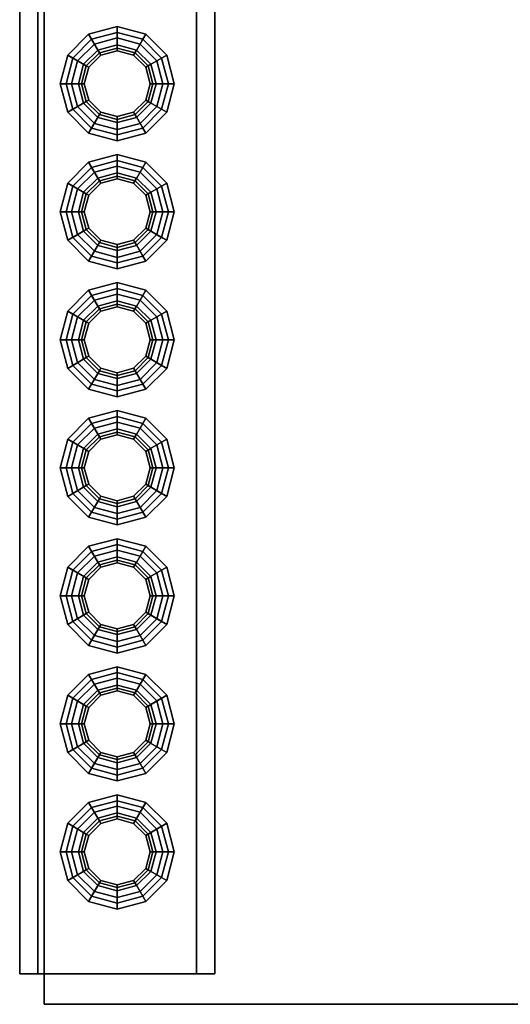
# Model space of a CAD drawing. Header units: metres. Extents: x 3.5 to 32.5, y -12.1 to 35.5.
# Tile 2 of 27: x 13 to 13.8, y 12.1 to 13.7. Entities that reach past the tile are written whole.
import ezdxf

# ---------------------------------------------------------------- set-up
doc = ezdxf.new("R2010")
doc.units = ezdxf.units.M
doc.layers.add('GRANITE', color=8, linetype='Continuous')
doc.layers.add('STUCCO', color=8, linetype='Continuous')

msp = doc.modelspace()

# ---------------------------------------------------------------- linework, layer by layer
at = {"layer": 'GRANITE'}
for points in [[(13, 12.1), (13, 15.4), (23, 15.4), (23, 12.1)], [(13, 12.1), (23, 12.1), (23, 15.4), (13, 15.4)]]:
    msp.add_lwpolyline(points, close=True, dxfattribs=at)
at = {"layer": 'STUCCO'}
for points in [[(12.96, 12.15), (12.96, 15.35), (13.28, 15.35), (13.28, 12.15)], [(12.96, 12.15), (13.28, 12.15), (13.28, 15.35), (12.96, 15.35)], [(12.99, 12.15), (12.99, 15.35), (13.25, 15.35), (13.25, 12.15)], [(12.99, 12.15), (13.25, 12.15), (13.25, 15.35), (12.99, 15.35)], [(13.12, 13.6685), (13.0907, 13.6607), (13.0731, 13.6912), (13.12, 13.7037)], [(13.12, 13.7037), (13.0731, 13.6912), (13.078, 13.6828), (13.12, 13.694)], [(13.1493, 13.6607), (13.12, 13.6685), (13.12, 13.7037), (13.1669, 13.6912)], [(13.1669, 13.6912), (13.12, 13.7037), (13.12, 13.694), (13.162, 13.6828)], [(13.0907, 13.6607), (13.0693, 13.6393), (13.0388, 13.6569), (13.0731, 13.6912)], [(13.0731, 13.6912), (13.0388, 13.6569), (13.0473, 13.652), (13.078, 13.6828)], [(13.185, 13.5725), (13.1575, 13.545), (13.12, 13.535), (13.0825, 13.545), (13.055, 13.5725), (13.045, 13.61), (13.055, 13.6475), (13.0825, 13.675), (13.12, 13.685), (13.1575, 13.675), (13.185, 13.6475), (13.195, 13.61)], [(13.078, 13.6828), (13.0473, 13.652), (13.0693, 13.6393), (13.0907, 13.6607)], [(13.12, 13.694), (13.078, 13.6828), (13.0907, 13.6607), (13.12, 13.6685)], [(13.12, 13.685), (13.0825, 13.675), (13.0907, 13.6607), (13.12, 13.6685)], [(13.162, 13.6828), (13.12, 13.694), (13.12, 13.6685), (13.1493, 13.6607)], [(13.1575, 13.675), (13.12, 13.685), (13.12, 13.6685), (13.1493, 13.6607)], [(13.1707, 13.6393), (13.1493, 13.6607), (13.1669, 13.6912), (13.2012, 13.6569)], [(13.1928, 13.652), (13.162, 13.6828), (13.1493, 13.6607), (13.1707, 13.6393)], [(13.2012, 13.6569), (13.1669, 13.6912), (13.162, 13.6828), (13.1928, 13.652)], [(13.0825, 13.675), (13.055, 13.6475), (13.0693, 13.6393), (13.0907, 13.6607)], [(13.1837, 13.61), (13.1752, 13.6419), (13.1519, 13.6652), (13.12, 13.6738), (13.0881, 13.6652), (13.0648, 13.6419), (13.0563, 13.61), (13.0648, 13.5781), (13.0881, 13.5548), (13.12, 13.5463), (13.1519, 13.5548), (13.1752, 13.5781)], [(13.093, 13.6568), (13.0732, 13.637), (13.0648, 13.6419), (13.0881, 13.6652)], [(13.12, 13.664), (13.093, 13.6568), (13.0881, 13.6652), (13.12, 13.6738)], [(13.12, 13.6685), (13.0907, 13.6607), (13.093, 13.6568), (13.12, 13.664)], [(13.147, 13.6568), (13.12, 13.664), (13.12, 13.6738), (13.1519, 13.6652)], [(13.1493, 13.6607), (13.12, 13.6685), (13.12, 13.664), (13.147, 13.6568)], [(13.1668, 13.637), (13.147, 13.6568), (13.1519, 13.6652), (13.1752, 13.6419)], [(13.185, 13.6475), (13.1575, 13.675), (13.1493, 13.6607), (13.1707, 13.6393)], [(13.0693, 13.6393), (13.0615, 13.61), (13.0262, 13.61), (13.0388, 13.6569)], [(13.0388, 13.6569), (13.0262, 13.61), (13.036, 13.61), (13.0473, 13.652)], [(13.0473, 13.652), (13.036, 13.61), (13.0615, 13.61), (13.0693, 13.6393)], [(13.055, 13.6475), (13.045, 13.61), (13.0615, 13.61), (13.0693, 13.6393)], [(13.0907, 13.6607), (13.0693, 13.6393), (13.0732, 13.637), (13.093, 13.6568)], [(13.1707, 13.6393), (13.1493, 13.6607), (13.147, 13.6568), (13.1668, 13.637)], [(13.1785, 13.61), (13.1707, 13.6393), (13.2012, 13.6569), (13.2137, 13.61)], [(13.204, 13.61), (13.1928, 13.652), (13.1707, 13.6393), (13.1785, 13.61)], [(13.195, 13.61), (13.185, 13.6475), (13.1707, 13.6393), (13.1785, 13.61)], [(13.2137, 13.61), (13.2012, 13.6569), (13.1928, 13.652), (13.204, 13.61)], [(13.0732, 13.637), (13.066, 13.61), (13.0563, 13.61), (13.0648, 13.6419)], [(13.0693, 13.6393), (13.0615, 13.61), (13.066, 13.61), (13.0732, 13.637)], [(13.174, 13.61), (13.1668, 13.637), (13.1752, 13.6419), (13.1837, 13.61)], [(13.1785, 13.61), (13.1707, 13.6393), (13.1668, 13.637), (13.174, 13.61)], [(13.0615, 13.61), (13.0693, 13.5808), (13.0388, 13.5631), (13.0262, 13.61)], [(13.0262, 13.61), (13.0388, 13.5631), (13.0473, 13.568), (13.036, 13.61)], [(13.036, 13.61), (13.0473, 13.568), (13.0693, 13.5808), (13.0615, 13.61)], [(13.045, 13.61), (13.055, 13.5725), (13.0693, 13.5808), (13.0615, 13.61)], [(13.066, 13.61), (13.0732, 13.583), (13.0648, 13.5781), (13.0563, 13.61)], [(13.0615, 13.61), (13.0693, 13.5808), (13.0732, 13.583), (13.066, 13.61)], [(13.1707, 13.5808), (13.1785, 13.61), (13.174, 13.61), (13.1668, 13.583)], [(13.1668, 13.583), (13.174, 13.61), (13.1837, 13.61), (13.1752, 13.5781)], [(13.185, 13.5725), (13.195, 13.61), (13.1785, 13.61), (13.1707, 13.5808)], [(13.1707, 13.5808), (13.1785, 13.61), (13.2137, 13.61), (13.2012, 13.5631)], [(13.1928, 13.568), (13.204, 13.61), (13.1785, 13.61), (13.1707, 13.5808)], [(13.2012, 13.5631), (13.2137, 13.61), (13.204, 13.61), (13.1928, 13.568)], [(13.0732, 13.583), (13.093, 13.5632), (13.0881, 13.5548), (13.0648, 13.5781)], [(13.0693, 13.5808), (13.0907, 13.5593), (13.093, 13.5632), (13.0732, 13.583)], [(13.1493, 13.5593), (13.1707, 13.5808), (13.1668, 13.583), (13.147, 13.5632)], [(13.147, 13.5632), (13.1668, 13.583), (13.1752, 13.5781), (13.1519, 13.5548)], [(13.0693, 13.5808), (13.0907, 13.5593), (13.0731, 13.5288), (13.0388, 13.5631)], [(13.0388, 13.5631), (13.0731, 13.5288), (13.078, 13.5373), (13.0473, 13.568)], [(13.0473, 13.568), (13.078, 13.5373), (13.0907, 13.5593), (13.0693, 13.5808)], [(13.055, 13.5725), (13.0825, 13.545), (13.0907, 13.5593), (13.0693, 13.5808)], [(13.1575, 13.545), (13.185, 13.5725), (13.1707, 13.5808), (13.1493, 13.5593)], [(13.1493, 13.5593), (13.1707, 13.5808), (13.2012, 13.5631), (13.1669, 13.5288)], [(13.162, 13.5373), (13.1928, 13.568), (13.1707, 13.5808), (13.1493, 13.5593)], [(13.1669, 13.5288), (13.2012, 13.5631), (13.1928, 13.568), (13.162, 13.5373)], [(13.0907, 13.5593), (13.12, 13.5515), (13.12, 13.5162), (13.0731, 13.5288)], [(13.078, 13.5373), (13.12, 13.526), (13.12, 13.5515), (13.0907, 13.5593)], [(13.0825, 13.545), (13.12, 13.535), (13.12, 13.5515), (13.0907, 13.5593)], [(13.093, 13.5632), (13.12, 13.556), (13.12, 13.5463), (13.0881, 13.5548)], [(13.0907, 13.5593), (13.12, 13.5515), (13.12, 13.556), (13.093, 13.5632)], [(13.12, 13.5515), (13.1493, 13.5593), (13.147, 13.5632), (13.12, 13.556)], [(13.12, 13.556), (13.147, 13.5632), (13.1519, 13.5548), (13.12, 13.5463)], [(13.12, 13.535), (13.1575, 13.545), (13.1493, 13.5593), (13.12, 13.5515)], [(13.12, 13.5515), (13.1493, 13.5593), (13.1669, 13.5288), (13.12, 13.5162)], [(13.12, 13.526), (13.162, 13.5373), (13.1493, 13.5593), (13.12, 13.5515)], [(13.0731, 13.5288), (13.12, 13.5162), (13.12, 13.526), (13.078, 13.5373)], [(13.12, 13.5162), (13.1669, 13.5288), (13.162, 13.5373), (13.12, 13.526)], [(13.12, 13.4585), (13.0907, 13.4507), (13.0731, 13.4812), (13.12, 13.4938)], [(13.12, 13.4938), (13.0731, 13.4812), (13.078, 13.4727), (13.12, 13.484)], [(13.1493, 13.4507), (13.12, 13.4585), (13.12, 13.4938), (13.1669, 13.4812)], [(13.1669, 13.4812), (13.12, 13.4938), (13.12, 13.484), (13.162, 13.4727)], [(13.0907, 13.4507), (13.0693, 13.4292), (13.0388, 13.4469), (13.0731, 13.4812)], [(13.0731, 13.4812), (13.0388, 13.4469), (13.0473, 13.442), (13.078, 13.4727)], [(13.185, 13.3625), (13.1575, 13.3351), (13.12, 13.325), (13.0825, 13.3351), (13.055, 13.3625), (13.045, 13.4), (13.055, 13.4375), (13.0825, 13.4649), (13.12, 13.475), (13.1575, 13.4649), (13.185, 13.4375), (13.195, 13.4)], [(13.078, 13.4727), (13.0473, 13.442), (13.0693, 13.4292), (13.0907, 13.4507)], [(13.12, 13.484), (13.078, 13.4727), (13.0907, 13.4507), (13.12, 13.4585)], [(13.12, 13.475), (13.0825, 13.4649), (13.0907, 13.4507), (13.12, 13.4585)], [(13.162, 13.4727), (13.12, 13.484), (13.12, 13.4585), (13.1493, 13.4507)], [(13.1575, 13.4649), (13.12, 13.475), (13.12, 13.4585), (13.1493, 13.4507)], [(13.1707, 13.4292), (13.1493, 13.4507), (13.1669, 13.4812), (13.2012, 13.4469)], [(13.1928, 13.442), (13.162, 13.4727), (13.1493, 13.4507), (13.1707, 13.4292)], [(13.2012, 13.4469), (13.1669, 13.4812), (13.162, 13.4727), (13.1928, 13.442)], [(13.0825, 13.4649), (13.055, 13.4375), (13.0693, 13.4292), (13.0907, 13.4507)], [(13.1837, 13.4), (13.1752, 13.4319), (13.1519, 13.4552), (13.12, 13.4637), (13.0881, 13.4552), (13.0648, 13.4319), (13.0563, 13.4), (13.0648, 13.3681), (13.0881, 13.3448), (13.12, 13.3362), (13.1519, 13.3448), (13.1752, 13.3681)], [(13.093, 13.4468), (13.0732, 13.427), (13.0648, 13.4319), (13.0881, 13.4552)], [(13.12, 13.454), (13.093, 13.4468), (13.0881, 13.4552), (13.12, 13.4637)], [(13.12, 13.4585), (13.0907, 13.4507), (13.093, 13.4468), (13.12, 13.454)], [(13.147, 13.4468), (13.12, 13.454), (13.12, 13.4637), (13.1519, 13.4552)], [(13.1493, 13.4507), (13.12, 13.4585), (13.12, 13.454), (13.147, 13.4468)], [(13.1668, 13.427), (13.147, 13.4468), (13.1519, 13.4552), (13.1752, 13.4319)], [(13.185, 13.4375), (13.1575, 13.4649), (13.1493, 13.4507), (13.1707, 13.4292)], [(13.0693, 13.4292), (13.0615, 13.4), (13.0262, 13.4), (13.0388, 13.4469)], [(13.0388, 13.4469), (13.0262, 13.4), (13.036, 13.4), (13.0473, 13.442)], [(13.0473, 13.442), (13.036, 13.4), (13.0615, 13.4), (13.0693, 13.4292)], [(13.055, 13.4375), (13.045, 13.4), (13.0615, 13.4), (13.0693, 13.4292)], [(13.0907, 13.4507), (13.0693, 13.4292), (13.0732, 13.427), (13.093, 13.4468)], [(13.1707, 13.4292), (13.1493, 13.4507), (13.147, 13.4468), (13.1668, 13.427)], [(13.1785, 13.4), (13.1707, 13.4292), (13.2012, 13.4469), (13.2137, 13.4)], [(13.204, 13.4), (13.1928, 13.442), (13.1707, 13.4292), (13.1785, 13.4)], [(13.195, 13.4), (13.185, 13.4375), (13.1707, 13.4292), (13.1785, 13.4)], [(13.2137, 13.4), (13.2012, 13.4469), (13.1928, 13.442), (13.204, 13.4)], [(13.0732, 13.427), (13.066, 13.4), (13.0563, 13.4), (13.0648, 13.4319)], [(13.0693, 13.4292), (13.0615, 13.4), (13.066, 13.4), (13.0732, 13.427)], [(13.174, 13.4), (13.1668, 13.427), (13.1752, 13.4319), (13.1837, 13.4)], [(13.1785, 13.4), (13.1707, 13.4292), (13.1668, 13.427), (13.174, 13.4)], [(13.0615, 13.4), (13.0693, 13.3707), (13.0388, 13.3531), (13.0262, 13.4)], [(13.0262, 13.4), (13.0388, 13.3531), (13.0473, 13.358), (13.036, 13.4)], [(13.036, 13.4), (13.0473, 13.358), (13.0693, 13.3707), (13.0615, 13.4)], [(13.045, 13.4), (13.055, 13.3625), (13.0693, 13.3707), (13.0615, 13.4)], [(13.066, 13.4), (13.0732, 13.373), (13.0648, 13.3681), (13.0563, 13.4)], [(13.0615, 13.4), (13.0693, 13.3707), (13.0732, 13.373), (13.066, 13.4)], [(13.1707, 13.3707), (13.1785, 13.4), (13.174, 13.4), (13.1668, 13.373)], [(13.1668, 13.373), (13.174, 13.4), (13.1837, 13.4), (13.1752, 13.3681)], [(13.185, 13.3625), (13.195, 13.4), (13.1785, 13.4), (13.1707, 13.3707)], [(13.1707, 13.3707), (13.1785, 13.4), (13.2137, 13.4), (13.2012, 13.3531)], [(13.1928, 13.358), (13.204, 13.4), (13.1785, 13.4), (13.1707, 13.3707)], [(13.2012, 13.3531), (13.2137, 13.4), (13.204, 13.4), (13.1928, 13.358)], [(13.0732, 13.373), (13.093, 13.3532), (13.0881, 13.3448), (13.0648, 13.3681)], [(13.0693, 13.3707), (13.0907, 13.3493), (13.093, 13.3532), (13.0732, 13.373)], [(13.1493, 13.3493), (13.1707, 13.3707), (13.1668, 13.373), (13.147, 13.3532)], [(13.147, 13.3532), (13.1668, 13.373), (13.1752, 13.3681), (13.1519, 13.3448)], [(13.0693, 13.3707), (13.0907, 13.3493), (13.0731, 13.3188), (13.0388, 13.3531)], [(13.0388, 13.3531), (13.0731, 13.3188), (13.078, 13.3272), (13.0473, 13.358)], [(13.0473, 13.358), (13.078, 13.3272), (13.0907, 13.3493), (13.0693, 13.3707)], [(13.055, 13.3625), (13.0825, 13.3351), (13.0907, 13.3493), (13.0693, 13.3707)], [(13.1575, 13.3351), (13.185, 13.3625), (13.1707, 13.3707), (13.1493, 13.3493)], [(13.1493, 13.3493), (13.1707, 13.3707), (13.2012, 13.3531), (13.1669, 13.3188)], [(13.162, 13.3272), (13.1928, 13.358), (13.1707, 13.3707), (13.1493, 13.3493)], [(13.1669, 13.3188), (13.2012, 13.3531), (13.1928, 13.358), (13.162, 13.3272)], [(13.0907, 13.3493), (13.12, 13.3415), (13.12, 13.3063), (13.0731, 13.3188)], [(13.078, 13.3272), (13.12, 13.316), (13.12, 13.3415), (13.0907, 13.3493)], [(13.0825, 13.3351), (13.12, 13.325), (13.12, 13.3415), (13.0907, 13.3493)], [(13.093, 13.3532), (13.12, 13.346), (13.12, 13.3362), (13.0881, 13.3448)], [(13.0907, 13.3493), (13.12, 13.3415), (13.12, 13.346), (13.093, 13.3532)], [(13.12, 13.3415), (13.1493, 13.3493), (13.147, 13.3532), (13.12, 13.346)], [(13.12, 13.346), (13.147, 13.3532), (13.1519, 13.3448), (13.12, 13.3362)], [(13.12, 13.325), (13.1575, 13.3351), (13.1493, 13.3493), (13.12, 13.3415)], [(13.12, 13.3415), (13.1493, 13.3493), (13.1669, 13.3188), (13.12, 13.3063)], [(13.12, 13.316), (13.162, 13.3272), (13.1493, 13.3493), (13.12, 13.3415)], [(13.0731, 13.3188), (13.12, 13.3063), (13.12, 13.316), (13.078, 13.3272)], [(13.12, 13.3063), (13.1669, 13.3188), (13.162, 13.3272), (13.12, 13.316)], [(13.12, 13.2485), (13.0907, 13.2407), (13.0731, 13.2712), (13.12, 13.2837)], [(13.12, 13.2837), (13.0731, 13.2712), (13.078, 13.2628), (13.12, 13.274)], [(13.1493, 13.2407), (13.12, 13.2485), (13.12, 13.2837), (13.1669, 13.2712)], [(13.1669, 13.2712), (13.12, 13.2837), (13.12, 13.274), (13.162, 13.2628)], [(13.0907, 13.2407), (13.0693, 13.2193), (13.0388, 13.2369), (13.0731, 13.2712)], [(13.0731, 13.2712), (13.0388, 13.2369), (13.0473, 13.232), (13.078, 13.2628)], [(13.185, 13.1525), (13.1575, 13.125), (13.12, 13.115), (13.0825, 13.125), (13.055, 13.1525), (13.045, 13.19), (13.055, 13.2275), (13.0825, 13.2549), (13.12, 13.265), (13.1575, 13.2549), (13.185, 13.2275), (13.195, 13.19)], [(13.078, 13.2628), (13.0473, 13.232), (13.0693, 13.2193), (13.0907, 13.2407)], [(13.12, 13.274), (13.078, 13.2628), (13.0907, 13.2407), (13.12, 13.2485)], [(13.12, 13.265), (13.0825, 13.2549), (13.0907, 13.2407), (13.12, 13.2485)], [(13.162, 13.2628), (13.12, 13.274), (13.12, 13.2485), (13.1493, 13.2407)], [(13.1575, 13.2549), (13.12, 13.265), (13.12, 13.2485), (13.1493, 13.2407)], [(13.1707, 13.2193), (13.1493, 13.2407), (13.1669, 13.2712), (13.2012, 13.2369)], [(13.1928, 13.232), (13.162, 13.2628), (13.1493, 13.2407), (13.1707, 13.2193)], [(13.2012, 13.2369), (13.1669, 13.2712), (13.162, 13.2628), (13.1928, 13.232)], [(13.0825, 13.2549), (13.055, 13.2275), (13.0693, 13.2193), (13.0907, 13.2407)], [(13.1837, 13.19), (13.1752, 13.2219), (13.1519, 13.2452), (13.12, 13.2538), (13.0881, 13.2452), (13.0648, 13.2219), (13.0563, 13.19), (13.0648, 13.1581), (13.0881, 13.1348), (13.12, 13.1263), (13.1519, 13.1348), (13.1752, 13.1581)], [(13.093, 13.2368), (13.0732, 13.217), (13.0648, 13.2219), (13.0881, 13.2452)], [(13.12, 13.244), (13.093, 13.2368), (13.0881, 13.2452), (13.12, 13.2538)], [(13.12, 13.2485), (13.0907, 13.2407), (13.093, 13.2368), (13.12, 13.244)], [(13.147, 13.2368), (13.12, 13.244), (13.12, 13.2538), (13.1519, 13.2452)], [(13.1493, 13.2407), (13.12, 13.2485), (13.12, 13.244), (13.147, 13.2368)], [(13.1668, 13.217), (13.147, 13.2368), (13.1519, 13.2452), (13.1752, 13.2219)], [(13.185, 13.2275), (13.1575, 13.2549), (13.1493, 13.2407), (13.1707, 13.2193)], [(13.0693, 13.2193), (13.0615, 13.19), (13.0262, 13.19), (13.0388, 13.2369)], [(13.0388, 13.2369), (13.0262, 13.19), (13.036, 13.19), (13.0473, 13.232)], [(13.0473, 13.232), (13.036, 13.19), (13.0615, 13.19), (13.0693, 13.2193)], [(13.055, 13.2275), (13.045, 13.19), (13.0615, 13.19), (13.0693, 13.2193)], [(13.0907, 13.2407), (13.0693, 13.2193), (13.0732, 13.217), (13.093, 13.2368)], [(13.1707, 13.2193), (13.1493, 13.2407), (13.147, 13.2368), (13.1668, 13.217)], [(13.1785, 13.19), (13.1707, 13.2193), (13.2012, 13.2369), (13.2137, 13.19)], [(13.204, 13.19), (13.1928, 13.232), (13.1707, 13.2193), (13.1785, 13.19)], [(13.195, 13.19), (13.185, 13.2275), (13.1707, 13.2193), (13.1785, 13.19)], [(13.2137, 13.19), (13.2012, 13.2369), (13.1928, 13.232), (13.204, 13.19)], [(13.0732, 13.217), (13.066, 13.19), (13.0563, 13.19), (13.0648, 13.2219)], [(13.0693, 13.2193), (13.0615, 13.19), (13.066, 13.19), (13.0732, 13.217)], [(13.174, 13.19), (13.1668, 13.217), (13.1752, 13.2219), (13.1837, 13.19)], [(13.1785, 13.19), (13.1707, 13.2193), (13.1668, 13.217), (13.174, 13.19)], [(13.0615, 13.19), (13.0693, 13.1608), (13.0388, 13.1431), (13.0262, 13.19)], [(13.0262, 13.19), (13.0388, 13.1431), (13.0473, 13.148), (13.036, 13.19)], [(13.036, 13.19), (13.0473, 13.148), (13.0693, 13.1608), (13.0615, 13.19)], [(13.045, 13.19), (13.055, 13.1525), (13.0693, 13.1608), (13.0615, 13.19)], [(13.066, 13.19), (13.0732, 13.163), (13.0648, 13.1581), (13.0563, 13.19)], [(13.0615, 13.19), (13.0693, 13.1608), (13.0732, 13.163), (13.066, 13.19)], [(13.1707, 13.1608), (13.1785, 13.19), (13.174, 13.19), (13.1668, 13.163)], [(13.1668, 13.163), (13.174, 13.19), (13.1837, 13.19), (13.1752, 13.1581)], [(13.185, 13.1525), (13.195, 13.19), (13.1785, 13.19), (13.1707, 13.1608)], [(13.1707, 13.1608), (13.1785, 13.19), (13.2137, 13.19), (13.2012, 13.1431)], [(13.1928, 13.148), (13.204, 13.19), (13.1785, 13.19), (13.1707, 13.1608)], [(13.2012, 13.1431), (13.2137, 13.19), (13.204, 13.19), (13.1928, 13.148)], [(13.0732, 13.163), (13.093, 13.1432), (13.0881, 13.1348), (13.0648, 13.1581)], [(13.0693, 13.1608), (13.0907, 13.1393), (13.093, 13.1432), (13.0732, 13.163)], [(13.1493, 13.1393), (13.1707, 13.1608), (13.1668, 13.163), (13.147, 13.1432)], [(13.147, 13.1432), (13.1668, 13.163), (13.1752, 13.1581), (13.1519, 13.1348)], [(13.0693, 13.1608), (13.0907, 13.1393), (13.0731, 13.1088), (13.0388, 13.1431)], [(13.0388, 13.1431), (13.0731, 13.1088), (13.078, 13.1173), (13.0473, 13.148)], [(13.0473, 13.148), (13.078, 13.1173), (13.0907, 13.1393), (13.0693, 13.1608)], [(13.055, 13.1525), (13.0825, 13.125), (13.0907, 13.1393), (13.0693, 13.1608)], [(13.1575, 13.125), (13.185, 13.1525), (13.1707, 13.1608), (13.1493, 13.1393)], [(13.1493, 13.1393), (13.1707, 13.1608), (13.2012, 13.1431), (13.1669, 13.1088)], [(13.162, 13.1173), (13.1928, 13.148), (13.1707, 13.1608), (13.1493, 13.1393)], [(13.1669, 13.1088), (13.2012, 13.1431), (13.1928, 13.148), (13.162, 13.1173)], [(13.0907, 13.1393), (13.12, 13.1315), (13.12, 13.0962), (13.0731, 13.1088)], [(13.078, 13.1173), (13.12, 13.106), (13.12, 13.1315), (13.0907, 13.1393)], [(13.0825, 13.125), (13.12, 13.115), (13.12, 13.1315), (13.0907, 13.1393)], [(13.093, 13.1432), (13.12, 13.136), (13.12, 13.1263), (13.0881, 13.1348)], [(13.0907, 13.1393), (13.12, 13.1315), (13.12, 13.136), (13.093, 13.1432)], [(13.12, 13.1315), (13.1493, 13.1393), (13.147, 13.1432), (13.12, 13.136)], [(13.12, 13.136), (13.147, 13.1432), (13.1519, 13.1348), (13.12, 13.1263)], [(13.12, 13.115), (13.1575, 13.125), (13.1493, 13.1393), (13.12, 13.1315)], [(13.12, 13.1315), (13.1493, 13.1393), (13.1669, 13.1088), (13.12, 13.0962)], [(13.12, 13.106), (13.162, 13.1173), (13.1493, 13.1393), (13.12, 13.1315)], [(13.0731, 13.1088), (13.12, 13.0962), (13.12, 13.106), (13.078, 13.1173)], [(13.12, 13.0962), (13.1669, 13.1088), (13.162, 13.1173), (13.12, 13.106)], [(13.12, 13.0385), (13.0907, 13.0307), (13.0731, 13.0612), (13.12, 13.0738)], [(13.12, 13.0738), (13.0731, 13.0612), (13.078, 13.0527), (13.12, 13.064)], [(13.1493, 13.0307), (13.12, 13.0385), (13.12, 13.0738), (13.1669, 13.0612)], [(13.1669, 13.0612), (13.12, 13.0738), (13.12, 13.064), (13.162, 13.0527)], [(13.0907, 13.0307), (13.0693, 13.0092), (13.0388, 13.0269), (13.0731, 13.0612)], [(13.0731, 13.0612), (13.0388, 13.0269), (13.0473, 13.022), (13.078, 13.0527)], [(13.185, 12.9425), (13.1575, 12.9151), (13.12, 12.905), (13.0825, 12.9151), (13.055, 12.9425), (13.045, 12.98), (13.055, 13.0175), (13.0825, 13.045), (13.12, 13.055), (13.1575, 13.045), (13.185, 13.0175), (13.195, 12.98)], [(13.078, 13.0527), (13.0473, 13.022), (13.0693, 13.0092), (13.0907, 13.0307)], [(13.12, 13.064), (13.078, 13.0527), (13.0907, 13.0307), (13.12, 13.0385)], [(13.12, 13.055), (13.0825, 13.045), (13.0907, 13.0307), (13.12, 13.0385)], [(13.162, 13.0527), (13.12, 13.064), (13.12, 13.0385), (13.1493, 13.0307)], [(13.1575, 13.045), (13.12, 13.055), (13.12, 13.0385), (13.1493, 13.0307)], [(13.1707, 13.0092), (13.1493, 13.0307), (13.1669, 13.0612), (13.2012, 13.0269)], [(13.1928, 13.022), (13.162, 13.0527), (13.1493, 13.0307), (13.1707, 13.0092)], [(13.2012, 13.0269), (13.1669, 13.0612), (13.162, 13.0527), (13.1928, 13.022)], [(13.0825, 13.045), (13.055, 13.0175), (13.0693, 13.0092), (13.0907, 13.0307)], [(13.1837, 12.98), (13.1752, 13.0119), (13.1519, 13.0352), (13.12, 13.0437), (13.0881, 13.0352), (13.0648, 13.0119), (13.0563, 12.98), (13.0648, 12.9481), (13.0881, 12.9248), (13.12, 12.9162), (13.1519, 12.9248), (13.1752, 12.9481)], [(13.093, 13.0268), (13.0732, 13.007), (13.0648, 13.0119), (13.0881, 13.0352)], [(13.12, 13.034), (13.093, 13.0268), (13.0881, 13.0352), (13.12, 13.0437)], [(13.12, 13.0385), (13.0907, 13.0307), (13.093, 13.0268), (13.12, 13.034)], [(13.147, 13.0268), (13.12, 13.034), (13.12, 13.0437), (13.1519, 13.0352)], [(13.1493, 13.0307), (13.12, 13.0385), (13.12, 13.034), (13.147, 13.0268)], [(13.1668, 13.007), (13.147, 13.0268), (13.1519, 13.0352), (13.1752, 13.0119)], [(13.185, 13.0175), (13.1575, 13.045), (13.1493, 13.0307), (13.1707, 13.0092)], [(13.0693, 13.0092), (13.0615, 12.98), (13.0262, 12.98), (13.0388, 13.0269)], [(13.0388, 13.0269), (13.0262, 12.98), (13.036, 12.98), (13.0473, 13.022)], [(13.0473, 13.022), (13.036, 12.98), (13.0615, 12.98), (13.0693, 13.0092)], [(13.055, 13.0175), (13.045, 12.98), (13.0615, 12.98), (13.0693, 13.0092)], [(13.0907, 13.0307), (13.0693, 13.0092), (13.0732, 13.007), (13.093, 13.0268)], [(13.1707, 13.0092), (13.1493, 13.0307), (13.147, 13.0268), (13.1668, 13.007)], [(13.1785, 12.98), (13.1707, 13.0092), (13.2012, 13.0269), (13.2137, 12.98)], [(13.204, 12.98), (13.1928, 13.022), (13.1707, 13.0092), (13.1785, 12.98)], [(13.195, 12.98), (13.185, 13.0175), (13.1707, 13.0092), (13.1785, 12.98)], [(13.2137, 12.98), (13.2012, 13.0269), (13.1928, 13.022), (13.204, 12.98)], [(13.0732, 13.007), (13.066, 12.98), (13.0563, 12.98), (13.0648, 13.0119)], [(13.0693, 13.0092), (13.0615, 12.98), (13.066, 12.98), (13.0732, 13.007)], [(13.174, 12.98), (13.1668, 13.007), (13.1752, 13.0119), (13.1837, 12.98)], [(13.1785, 12.98), (13.1707, 13.0092), (13.1668, 13.007), (13.174, 12.98)], [(13.0615, 12.98), (13.0693, 12.9507), (13.0388, 12.9331), (13.0262, 12.98)], [(13.0262, 12.98), (13.0388, 12.9331), (13.0473, 12.938), (13.036, 12.98)], [(13.036, 12.98), (13.0473, 12.938), (13.0693, 12.9507), (13.0615, 12.98)], [(13.045, 12.98), (13.055, 12.9425), (13.0693, 12.9507), (13.0615, 12.98)], [(13.066, 12.98), (13.0732, 12.953), (13.0648, 12.9481), (13.0563, 12.98)], [(13.0615, 12.98), (13.0693, 12.9507), (13.0732, 12.953), (13.066, 12.98)], [(13.1707, 12.9507), (13.1785, 12.98), (13.174, 12.98), (13.1668, 12.953)], [(13.1668, 12.953), (13.174, 12.98), (13.1837, 12.98), (13.1752, 12.9481)], [(13.185, 12.9425), (13.195, 12.98), (13.1785, 12.98), (13.1707, 12.9507)], [(13.1707, 12.9507), (13.1785, 12.98), (13.2137, 12.98), (13.2012, 12.9331)], [(13.1928, 12.938), (13.204, 12.98), (13.1785, 12.98), (13.1707, 12.9507)], [(13.2012, 12.9331), (13.2137, 12.98), (13.204, 12.98), (13.1928, 12.938)], [(13.0732, 12.953), (13.093, 12.9332), (13.0881, 12.9248), (13.0648, 12.9481)], [(13.0693, 12.9507), (13.0907, 12.9293), (13.093, 12.9332), (13.0732, 12.953)], [(13.1493, 12.9293), (13.1707, 12.9507), (13.1668, 12.953), (13.147, 12.9332)], [(13.147, 12.9332), (13.1668, 12.953), (13.1752, 12.9481), (13.1519, 12.9248)], [(13.0693, 12.9507), (13.0907, 12.9293), (13.0731, 12.8988), (13.0388, 12.9331)], [(13.0388, 12.9331), (13.0731, 12.8988), (13.078, 12.9072), (13.0473, 12.938)], [(13.0473, 12.938), (13.078, 12.9072), (13.0907, 12.9293), (13.0693, 12.9507)], [(13.055, 12.9425), (13.0825, 12.9151), (13.0907, 12.9293), (13.0693, 12.9507)], [(13.1575, 12.9151), (13.185, 12.9425), (13.1707, 12.9507), (13.1493, 12.9293)], [(13.1493, 12.9293), (13.1707, 12.9507), (13.2012, 12.9331), (13.1669, 12.8988)], [(13.162, 12.9072), (13.1928, 12.938), (13.1707, 12.9507), (13.1493, 12.9293)], [(13.1669, 12.8988), (13.2012, 12.9331), (13.1928, 12.938), (13.162, 12.9072)], [(13.0907, 12.9293), (13.12, 12.9215), (13.12, 12.8863), (13.0731, 12.8988)], [(13.078, 12.9072), (13.12, 12.896), (13.12, 12.9215), (13.0907, 12.9293)], [(13.0825, 12.9151), (13.12, 12.905), (13.12, 12.9215), (13.0907, 12.9293)], [(13.093, 12.9332), (13.12, 12.926), (13.12, 12.9162), (13.0881, 12.9248)], [(13.0907, 12.9293), (13.12, 12.9215), (13.12, 12.926), (13.093, 12.9332)], [(13.12, 12.9215), (13.1493, 12.9293), (13.147, 12.9332), (13.12, 12.926)], [(13.12, 12.926), (13.147, 12.9332), (13.1519, 12.9248), (13.12, 12.9162)], [(13.12, 12.905), (13.1575, 12.9151), (13.1493, 12.9293), (13.12, 12.9215)], [(13.12, 12.9215), (13.1493, 12.9293), (13.1669, 12.8988), (13.12, 12.8863)], [(13.12, 12.896), (13.162, 12.9072), (13.1493, 12.9293), (13.12, 12.9215)], [(13.0731, 12.8988), (13.12, 12.8863), (13.12, 12.896), (13.078, 12.9072)], [(13.12, 12.8863), (13.1669, 12.8988), (13.162, 12.9072), (13.12, 12.896)], [(13.12, 12.8285), (13.0907, 12.8207), (13.0731, 12.8512), (13.12, 12.8637)], [(13.12, 12.8637), (13.0731, 12.8512), (13.078, 12.8428), (13.12, 12.854)], [(13.1493, 12.8207), (13.12, 12.8285), (13.12, 12.8637), (13.1669, 12.8512)], [(13.1669, 12.8512), (13.12, 12.8637), (13.12, 12.854), (13.162, 12.8428)], [(13.0907, 12.8207), (13.0693, 12.7993), (13.0388, 12.8169), (13.0731, 12.8512)], [(13.0731, 12.8512), (13.0388, 12.8169), (13.0473, 12.812), (13.078, 12.8428)], [(13.185, 12.7325), (13.1575, 12.705), (13.12, 12.695), (13.0825, 12.705), (13.055, 12.7325), (13.045, 12.77), (13.055, 12.8075), (13.0825, 12.8349), (13.12, 12.845), (13.1575, 12.8349), (13.185, 12.8075), (13.195, 12.77)], [(13.078, 12.8428), (13.0473, 12.812), (13.0693, 12.7993), (13.0907, 12.8207)], [(13.12, 12.854), (13.078, 12.8428), (13.0907, 12.8207), (13.12, 12.8285)], [(13.12, 12.845), (13.0825, 12.8349), (13.0907, 12.8207), (13.12, 12.8285)], [(13.162, 12.8428), (13.12, 12.854), (13.12, 12.8285), (13.1493, 12.8207)], [(13.1575, 12.8349), (13.12, 12.845), (13.12, 12.8285), (13.1493, 12.8207)], [(13.1707, 12.7993), (13.1493, 12.8207), (13.1669, 12.8512), (13.2012, 12.8169)], [(13.1928, 12.812), (13.162, 12.8428), (13.1493, 12.8207), (13.1707, 12.7993)], [(13.2012, 12.8169), (13.1669, 12.8512), (13.162, 12.8428), (13.1928, 12.812)], [(13.0825, 12.8349), (13.055, 12.8075), (13.0693, 12.7993), (13.0907, 12.8207)], [(13.1837, 12.77), (13.1752, 12.8019), (13.1519, 12.8252), (13.12, 12.8338), (13.0881, 12.8252), (13.0648, 12.8019), (13.0563, 12.77), (13.0648, 12.7381), (13.0881, 12.7148), (13.12, 12.7063), (13.1519, 12.7148), (13.1752, 12.7381)], [(13.093, 12.8168), (13.0732, 12.797), (13.0648, 12.8019), (13.0881, 12.8252)], [(13.12, 12.824), (13.093, 12.8168), (13.0881, 12.8252), (13.12, 12.8338)], [(13.12, 12.8285), (13.0907, 12.8207), (13.093, 12.8168), (13.12, 12.824)], [(13.147, 12.8168), (13.12, 12.824), (13.12, 12.8338), (13.1519, 12.8252)], [(13.1493, 12.8207), (13.12, 12.8285), (13.12, 12.824), (13.147, 12.8168)], [(13.1668, 12.797), (13.147, 12.8168), (13.1519, 12.8252), (13.1752, 12.8019)], [(13.185, 12.8075), (13.1575, 12.8349), (13.1493, 12.8207), (13.1707, 12.7993)], [(13.0693, 12.7993), (13.0615, 12.77), (13.0262, 12.77), (13.0388, 12.8169)], [(13.0388, 12.8169), (13.0262, 12.77), (13.036, 12.77), (13.0473, 12.812)], [(13.0473, 12.812), (13.036, 12.77), (13.0615, 12.77), (13.0693, 12.7993)], [(13.055, 12.8075), (13.045, 12.77), (13.0615, 12.77), (13.0693, 12.7993)], [(13.0907, 12.8207), (13.0693, 12.7993), (13.0732, 12.797), (13.093, 12.8168)], [(13.1707, 12.7993), (13.1493, 12.8207), (13.147, 12.8168), (13.1668, 12.797)], [(13.1785, 12.77), (13.1707, 12.7993), (13.2012, 12.8169), (13.2137, 12.77)], [(13.204, 12.77), (13.1928, 12.812), (13.1707, 12.7993), (13.1785, 12.77)], [(13.195, 12.77), (13.185, 12.8075), (13.1707, 12.7993), (13.1785, 12.77)], [(13.2137, 12.77), (13.2012, 12.8169), (13.1928, 12.812), (13.204, 12.77)], [(13.0732, 12.797), (13.066, 12.77), (13.0563, 12.77), (13.0648, 12.8019)], [(13.0693, 12.7993), (13.0615, 12.77), (13.066, 12.77), (13.0732, 12.797)], [(13.174, 12.77), (13.1668, 12.797), (13.1752, 12.8019), (13.1837, 12.77)], [(13.1785, 12.77), (13.1707, 12.7993), (13.1668, 12.797), (13.174, 12.77)], [(13.0615, 12.77), (13.0693, 12.7408), (13.0388, 12.7231), (13.0262, 12.77)], [(13.0262, 12.77), (13.0388, 12.7231), (13.0473, 12.728), (13.036, 12.77)], [(13.036, 12.77), (13.0473, 12.728), (13.0693, 12.7408), (13.0615, 12.77)], [(13.045, 12.77), (13.055, 12.7325), (13.0693, 12.7408), (13.0615, 12.77)], [(13.066, 12.77), (13.0732, 12.743), (13.0648, 12.7381), (13.0563, 12.77)], [(13.0615, 12.77), (13.0693, 12.7408), (13.0732, 12.743), (13.066, 12.77)], [(13.1707, 12.7408), (13.1785, 12.77), (13.174, 12.77), (13.1668, 12.743)], [(13.1668, 12.743), (13.174, 12.77), (13.1837, 12.77), (13.1752, 12.7381)], [(13.185, 12.7325), (13.195, 12.77), (13.1785, 12.77), (13.1707, 12.7408)], [(13.1707, 12.7408), (13.1785, 12.77), (13.2137, 12.77), (13.2012, 12.7231)], [(13.1928, 12.728), (13.204, 12.77), (13.1785, 12.77), (13.1707, 12.7408)], [(13.2012, 12.7231), (13.2137, 12.77), (13.204, 12.77), (13.1928, 12.728)], [(13.0732, 12.743), (13.093, 12.7232), (13.0881, 12.7148), (13.0648, 12.7381)], [(13.0693, 12.7408), (13.0907, 12.7193), (13.093, 12.7232), (13.0732, 12.743)], [(13.1493, 12.7193), (13.1707, 12.7408), (13.1668, 12.743), (13.147, 12.7232)], [(13.147, 12.7232), (13.1668, 12.743), (13.1752, 12.7381), (13.1519, 12.7148)], [(13.0693, 12.7408), (13.0907, 12.7193), (13.0731, 12.6888), (13.0388, 12.7231)], [(13.0388, 12.7231), (13.0731, 12.6888), (13.078, 12.6973), (13.0473, 12.728)], [(13.0473, 12.728), (13.078, 12.6973), (13.0907, 12.7193), (13.0693, 12.7408)], [(13.055, 12.7325), (13.0825, 12.705), (13.0907, 12.7193), (13.0693, 12.7408)], [(13.1575, 12.705), (13.185, 12.7325), (13.1707, 12.7408), (13.1493, 12.7193)], [(13.1493, 12.7193), (13.1707, 12.7408), (13.2012, 12.7231), (13.1669, 12.6888)], [(13.162, 12.6973), (13.1928, 12.728), (13.1707, 12.7408), (13.1493, 12.7193)], [(13.1669, 12.6888), (13.2012, 12.7231), (13.1928, 12.728), (13.162, 12.6973)], [(13.0907, 12.7193), (13.12, 12.7115), (13.12, 12.6762), (13.0731, 12.6888)], [(13.078, 12.6973), (13.12, 12.686), (13.12, 12.7115), (13.0907, 12.7193)], [(13.0825, 12.705), (13.12, 12.695), (13.12, 12.7115), (13.0907, 12.7193)], [(13.093, 12.7232), (13.12, 12.716), (13.12, 12.7063), (13.0881, 12.7148)], [(13.0907, 12.7193), (13.12, 12.7115), (13.12, 12.716), (13.093, 12.7232)], [(13.12, 12.7115), (13.1493, 12.7193), (13.147, 12.7232), (13.12, 12.716)], [(13.12, 12.716), (13.147, 12.7232), (13.1519, 12.7148), (13.12, 12.7063)], [(13.12, 12.695), (13.1575, 12.705), (13.1493, 12.7193), (13.12, 12.7115)], [(13.12, 12.7115), (13.1493, 12.7193), (13.1669, 12.6888), (13.12, 12.6762)], [(13.12, 12.686), (13.162, 12.6973), (13.1493, 12.7193), (13.12, 12.7115)], [(13.0731, 12.6888), (13.12, 12.6762), (13.12, 12.686), (13.078, 12.6973)], [(13.12, 12.6762), (13.1669, 12.6888), (13.162, 12.6973), (13.12, 12.686)], [(13.12, 12.6185), (13.0907, 12.6107), (13.0731, 12.6412), (13.12, 12.6538)], [(13.12, 12.6538), (13.0731, 12.6412), (13.078, 12.6327), (13.12, 12.644)], [(13.1493, 12.6107), (13.12, 12.6185), (13.12, 12.6538), (13.1669, 12.6412)], [(13.1669, 12.6412), (13.12, 12.6538), (13.12, 12.644), (13.162, 12.6327)], [(13.0907, 12.6107), (13.0693, 12.5892), (13.0388, 12.6069), (13.0731, 12.6412)], [(13.0731, 12.6412), (13.0388, 12.6069), (13.0473, 12.602), (13.078, 12.6327)], [(13.185, 12.5225), (13.1575, 12.4951), (13.12, 12.485), (13.0825, 12.4951), (13.055, 12.5225), (13.045, 12.56), (13.055, 12.5975), (13.0825, 12.625), (13.12, 12.635), (13.1575, 12.625), (13.185, 12.5975), (13.195, 12.56)], [(13.078, 12.6327), (13.0473, 12.602), (13.0693, 12.5892), (13.0907, 12.6107)], [(13.12, 12.644), (13.078, 12.6327), (13.0907, 12.6107), (13.12, 12.6185)], [(13.12, 12.635), (13.0825, 12.625), (13.0907, 12.6107), (13.12, 12.6185)], [(13.162, 12.6327), (13.12, 12.644), (13.12, 12.6185), (13.1493, 12.6107)], [(13.1575, 12.625), (13.12, 12.635), (13.12, 12.6185), (13.1493, 12.6107)], [(13.1707, 12.5892), (13.1493, 12.6107), (13.1669, 12.6412), (13.2012, 12.6069)], [(13.1928, 12.602), (13.162, 12.6327), (13.1493, 12.6107), (13.1707, 12.5892)], [(13.2012, 12.6069), (13.1669, 12.6412), (13.162, 12.6327), (13.1928, 12.602)], [(13.0825, 12.625), (13.055, 12.5975), (13.0693, 12.5892), (13.0907, 12.6107)], [(13.1837, 12.56), (13.1752, 12.5919), (13.1519, 12.6152), (13.12, 12.6237), (13.0881, 12.6152), (13.0648, 12.5919), (13.0563, 12.56), (13.0648, 12.5281), (13.0881, 12.5048), (13.12, 12.4962), (13.1519, 12.5048), (13.1752, 12.5281)], [(13.093, 12.6068), (13.0732, 12.587), (13.0648, 12.5919), (13.0881, 12.6152)], [(13.12, 12.614), (13.093, 12.6068), (13.0881, 12.6152), (13.12, 12.6237)], [(13.12, 12.6185), (13.0907, 12.6107), (13.093, 12.6068), (13.12, 12.614)], [(13.147, 12.6068), (13.12, 12.614), (13.12, 12.6237), (13.1519, 12.6152)], [(13.1493, 12.6107), (13.12, 12.6185), (13.12, 12.614), (13.147, 12.6068)], [(13.1668, 12.587), (13.147, 12.6068), (13.1519, 12.6152), (13.1752, 12.5919)], [(13.185, 12.5975), (13.1575, 12.625), (13.1493, 12.6107), (13.1707, 12.5892)], [(13.0693, 12.5892), (13.0615, 12.56), (13.0262, 12.56), (13.0388, 12.6069)], [(13.0388, 12.6069), (13.0262, 12.56), (13.036, 12.56), (13.0473, 12.602)], [(13.0473, 12.602), (13.036, 12.56), (13.0615, 12.56), (13.0693, 12.5892)], [(13.055, 12.5975), (13.045, 12.56), (13.0615, 12.56), (13.0693, 12.5892)], [(13.0907, 12.6107), (13.0693, 12.5892), (13.0732, 12.587), (13.093, 12.6068)], [(13.1707, 12.5892), (13.1493, 12.6107), (13.147, 12.6068), (13.1668, 12.587)], [(13.1785, 12.56), (13.1707, 12.5892), (13.2012, 12.6069), (13.2137, 12.56)], [(13.204, 12.56), (13.1928, 12.602), (13.1707, 12.5892), (13.1785, 12.56)], [(13.195, 12.56), (13.185, 12.5975), (13.1707, 12.5892), (13.1785, 12.56)], [(13.2137, 12.56), (13.2012, 12.6069), (13.1928, 12.602), (13.204, 12.56)], [(13.0732, 12.587), (13.066, 12.56), (13.0563, 12.56), (13.0648, 12.5919)], [(13.0693, 12.5892), (13.0615, 12.56), (13.066, 12.56), (13.0732, 12.587)], [(13.174, 12.56), (13.1668, 12.587), (13.1752, 12.5919), (13.1837, 12.56)], [(13.1785, 12.56), (13.1707, 12.5892), (13.1668, 12.587), (13.174, 12.56)], [(13.0615, 12.56), (13.0693, 12.5307), (13.0388, 12.5131), (13.0262, 12.56)], [(13.0262, 12.56), (13.0388, 12.5131), (13.0473, 12.518), (13.036, 12.56)], [(13.036, 12.56), (13.0473, 12.518), (13.0693, 12.5307), (13.0615, 12.56)], [(13.045, 12.56), (13.055, 12.5225), (13.0693, 12.5307), (13.0615, 12.56)], [(13.066, 12.56), (13.0732, 12.533), (13.0648, 12.5281), (13.0563, 12.56)], [(13.0615, 12.56), (13.0693, 12.5307), (13.0732, 12.533), (13.066, 12.56)], [(13.1707, 12.5307), (13.1785, 12.56), (13.174, 12.56), (13.1668, 12.533)], [(13.1668, 12.533), (13.174, 12.56), (13.1837, 12.56), (13.1752, 12.5281)], [(13.185, 12.5225), (13.195, 12.56), (13.1785, 12.56), (13.1707, 12.5307)], [(13.1707, 12.5307), (13.1785, 12.56), (13.2137, 12.56), (13.2012, 12.5131)], [(13.1928, 12.518), (13.204, 12.56), (13.1785, 12.56), (13.1707, 12.5307)], [(13.2012, 12.5131), (13.2137, 12.56), (13.204, 12.56), (13.1928, 12.518)], [(13.0732, 12.533), (13.093, 12.5132), (13.0881, 12.5048), (13.0648, 12.5281)], [(13.0693, 12.5307), (13.0907, 12.5093), (13.093, 12.5132), (13.0732, 12.533)], [(13.1493, 12.5093), (13.1707, 12.5307), (13.1668, 12.533), (13.147, 12.5132)], [(13.147, 12.5132), (13.1668, 12.533), (13.1752, 12.5281), (13.1519, 12.5048)], [(13.0693, 12.5307), (13.0907, 12.5093), (13.0731, 12.4788), (13.0388, 12.5131)], [(13.0388, 12.5131), (13.0731, 12.4788), (13.078, 12.4872), (13.0473, 12.518)], [(13.0473, 12.518), (13.078, 12.4872), (13.0907, 12.5093), (13.0693, 12.5307)], [(13.055, 12.5225), (13.0825, 12.4951), (13.0907, 12.5093), (13.0693, 12.5307)], [(13.1575, 12.4951), (13.185, 12.5225), (13.1707, 12.5307), (13.1493, 12.5093)], [(13.1493, 12.5093), (13.1707, 12.5307), (13.2012, 12.5131), (13.1669, 12.4788)], [(13.162, 12.4872), (13.1928, 12.518), (13.1707, 12.5307), (13.1493, 12.5093)], [(13.1669, 12.4788), (13.2012, 12.5131), (13.1928, 12.518), (13.162, 12.4872)], [(13.0907, 12.5093), (13.12, 12.5015), (13.12, 12.4663), (13.0731, 12.4788)], [(13.078, 12.4872), (13.12, 12.476), (13.12, 12.5015), (13.0907, 12.5093)], [(13.0825, 12.4951), (13.12, 12.485), (13.12, 12.5015), (13.0907, 12.5093)], [(13.093, 12.5132), (13.12, 12.506), (13.12, 12.4962), (13.0881, 12.5048)], [(13.0907, 12.5093), (13.12, 12.5015), (13.12, 12.506), (13.093, 12.5132)], [(13.12, 12.5015), (13.1493, 12.5093), (13.147, 12.5132), (13.12, 12.506)], [(13.12, 12.506), (13.147, 12.5132), (13.1519, 12.5048), (13.12, 12.4962)], [(13.12, 12.485), (13.1575, 12.4951), (13.1493, 12.5093), (13.12, 12.5015)], [(13.12, 12.5015), (13.1493, 12.5093), (13.1669, 12.4788), (13.12, 12.4663)], [(13.12, 12.476), (13.162, 12.4872), (13.1493, 12.5093), (13.12, 12.5015)], [(13.0731, 12.4788), (13.12, 12.4663), (13.12, 12.476), (13.078, 12.4872)], [(13.12, 12.4663), (13.1669, 12.4788), (13.162, 12.4872), (13.12, 12.476)], [(13.12, 12.4085), (13.0907, 12.4007), (13.0731, 12.4312), (13.12, 12.4437)], [(13.12, 12.4437), (13.0731, 12.4312), (13.078, 12.4228), (13.12, 12.434)], [(13.1493, 12.4007), (13.12, 12.4085), (13.12, 12.4437), (13.1669, 12.4312)], [(13.1669, 12.4312), (13.12, 12.4437), (13.12, 12.434), (13.162, 12.4228)], [(13.0907, 12.4007), (13.0693, 12.3793), (13.0388, 12.3969), (13.0731, 12.4312)], [(13.0731, 12.4312), (13.0388, 12.3969), (13.0473, 12.392), (13.078, 12.4228)], [(13.185, 12.3125), (13.1575, 12.2851), (13.12, 12.275), (13.0825, 12.2851), (13.055, 12.3125), (13.045, 12.35), (13.055, 12.3875), (13.0825, 12.4149), (13.12, 12.425), (13.1575, 12.4149), (13.185, 12.3875), (13.195, 12.35)], [(13.078, 12.4228), (13.0473, 12.392), (13.0693, 12.3793), (13.0907, 12.4007)], [(13.12, 12.434), (13.078, 12.4228), (13.0907, 12.4007), (13.12, 12.4085)], [(13.12, 12.425), (13.0825, 12.4149), (13.0907, 12.4007), (13.12, 12.4085)], [(13.162, 12.4228), (13.12, 12.434), (13.12, 12.4085), (13.1493, 12.4007)], [(13.1575, 12.4149), (13.12, 12.425), (13.12, 12.4085), (13.1493, 12.4007)], [(13.1707, 12.3793), (13.1493, 12.4007), (13.1669, 12.4312), (13.2012, 12.3969)], [(13.1928, 12.392), (13.162, 12.4228), (13.1493, 12.4007), (13.1707, 12.3793)], [(13.2012, 12.3969), (13.1669, 12.4312), (13.162, 12.4228), (13.1928, 12.392)], [(13.0825, 12.4149), (13.055, 12.3875), (13.0693, 12.3793), (13.0907, 12.4007)], [(13.1837, 12.35), (13.1752, 12.3819), (13.1519, 12.4052), (13.12, 12.4138), (13.0881, 12.4052), (13.0648, 12.3819), (13.0563, 12.35), (13.0648, 12.3181), (13.0881, 12.2948), (13.12, 12.2863), (13.1519, 12.2948), (13.1752, 12.3181)], [(13.093, 12.3968), (13.0732, 12.377), (13.0648, 12.3819), (13.0881, 12.4052)], [(13.12, 12.404), (13.093, 12.3968), (13.0881, 12.4052), (13.12, 12.4138)], [(13.12, 12.4085), (13.0907, 12.4007), (13.093, 12.3968), (13.12, 12.404)], [(13.147, 12.3968), (13.12, 12.404), (13.12, 12.4138), (13.1519, 12.4052)], [(13.1493, 12.4007), (13.12, 12.4085), (13.12, 12.404), (13.147, 12.3968)], [(13.1668, 12.377), (13.147, 12.3968), (13.1519, 12.4052), (13.1752, 12.3819)], [(13.185, 12.3875), (13.1575, 12.4149), (13.1493, 12.4007), (13.1707, 12.3793)], [(13.0693, 12.3793), (13.0615, 12.35), (13.0262, 12.35), (13.0388, 12.3969)], [(13.0388, 12.3969), (13.0262, 12.35), (13.036, 12.35), (13.0473, 12.392)], [(13.0473, 12.392), (13.036, 12.35), (13.0615, 12.35), (13.0693, 12.3793)], [(13.055, 12.3875), (13.045, 12.35), (13.0615, 12.35), (13.0693, 12.3793)], [(13.0907, 12.4007), (13.0693, 12.3793), (13.0732, 12.377), (13.093, 12.3968)], [(13.1707, 12.3793), (13.1493, 12.4007), (13.147, 12.3968), (13.1668, 12.377)], [(13.1785, 12.35), (13.1707, 12.3793), (13.2012, 12.3969), (13.2137, 12.35)], [(13.204, 12.35), (13.1928, 12.392), (13.1707, 12.3793), (13.1785, 12.35)], [(13.195, 12.35), (13.185, 12.3875), (13.1707, 12.3793), (13.1785, 12.35)], [(13.2137, 12.35), (13.2012, 12.3969), (13.1928, 12.392), (13.204, 12.35)], [(13.0732, 12.377), (13.066, 12.35), (13.0563, 12.35), (13.0648, 12.3819)], [(13.0693, 12.3793), (13.0615, 12.35), (13.066, 12.35), (13.0732, 12.377)], [(13.174, 12.35), (13.1668, 12.377), (13.1752, 12.3819), (13.1837, 12.35)], [(13.1785, 12.35), (13.1707, 12.3793), (13.1668, 12.377), (13.174, 12.35)], [(13.0615, 12.35), (13.0693, 12.3208), (13.0388, 12.3031), (13.0262, 12.35)], [(13.0262, 12.35), (13.0388, 12.3031), (13.0473, 12.308), (13.036, 12.35)], [(13.036, 12.35), (13.0473, 12.308), (13.0693, 12.3208), (13.0615, 12.35)], [(13.045, 12.35), (13.055, 12.3125), (13.0693, 12.3208), (13.0615, 12.35)], [(13.066, 12.35), (13.0732, 12.323), (13.0648, 12.3181), (13.0563, 12.35)], [(13.0615, 12.35), (13.0693, 12.3208), (13.0732, 12.323), (13.066, 12.35)], [(13.1707, 12.3208), (13.1785, 12.35), (13.174, 12.35), (13.1668, 12.323)], [(13.1668, 12.323), (13.174, 12.35), (13.1837, 12.35), (13.1752, 12.3181)], [(13.185, 12.3125), (13.195, 12.35), (13.1785, 12.35), (13.1707, 12.3208)], [(13.1707, 12.3208), (13.1785, 12.35), (13.2137, 12.35), (13.2012, 12.3031)], [(13.1928, 12.308), (13.204, 12.35), (13.1785, 12.35), (13.1707, 12.3208)], [(13.2012, 12.3031), (13.2137, 12.35), (13.204, 12.35), (13.1928, 12.308)], [(13.0732, 12.323), (13.093, 12.3032), (13.0881, 12.2948), (13.0648, 12.3181)], [(13.0693, 12.3208), (13.0907, 12.2993), (13.093, 12.3032), (13.0732, 12.323)], [(13.1493, 12.2993), (13.1707, 12.3208), (13.1668, 12.323), (13.147, 12.3032)], [(13.147, 12.3032), (13.1668, 12.323), (13.1752, 12.3181), (13.1519, 12.2948)], [(13.0693, 12.3208), (13.0907, 12.2993), (13.0731, 12.2688), (13.0388, 12.3031)], [(13.0388, 12.3031), (13.0731, 12.2688), (13.078, 12.2773), (13.0473, 12.308)], [(13.0473, 12.308), (13.078, 12.2773), (13.0907, 12.2993), (13.0693, 12.3208)], [(13.055, 12.3125), (13.0825, 12.2851), (13.0907, 12.2993), (13.0693, 12.3208)], [(13.1575, 12.2851), (13.185, 12.3125), (13.1707, 12.3208), (13.1493, 12.2993)], [(13.1493, 12.2993), (13.1707, 12.3208), (13.2012, 12.3031), (13.1669, 12.2688)], [(13.162, 12.2773), (13.1928, 12.308), (13.1707, 12.3208), (13.1493, 12.2993)], [(13.1669, 12.2688), (13.2012, 12.3031), (13.1928, 12.308), (13.162, 12.2773)], [(13.0907, 12.2993), (13.12, 12.2915), (13.12, 12.2562), (13.0731, 12.2688)], [(13.078, 12.2773), (13.12, 12.266), (13.12, 12.2915), (13.0907, 12.2993)], [(13.0825, 12.2851), (13.12, 12.275), (13.12, 12.2915), (13.0907, 12.2993)], [(13.093, 12.3032), (13.12, 12.296), (13.12, 12.2863), (13.0881, 12.2948)], [(13.0907, 12.2993), (13.12, 12.2915), (13.12, 12.296), (13.093, 12.3032)], [(13.12, 12.2915), (13.1493, 12.2993), (13.147, 12.3032), (13.12, 12.296)], [(13.12, 12.296), (13.147, 12.3032), (13.1519, 12.2948), (13.12, 12.2863)], [(13.12, 12.275), (13.1575, 12.2851), (13.1493, 12.2993), (13.12, 12.2915)], [(13.12, 12.2915), (13.1493, 12.2993), (13.1669, 12.2688), (13.12, 12.2562)], [(13.12, 12.266), (13.162, 12.2773), (13.1493, 12.2993), (13.12, 12.2915)], [(13.0731, 12.2688), (13.12, 12.2562), (13.12, 12.266), (13.078, 12.2773)], [(13.12, 12.2562), (13.1669, 12.2688), (13.162, 12.2773), (13.12, 12.266)]]:
    msp.add_lwpolyline(points, close=True, dxfattribs=at)

doc.saveas('drawing.dxf')
